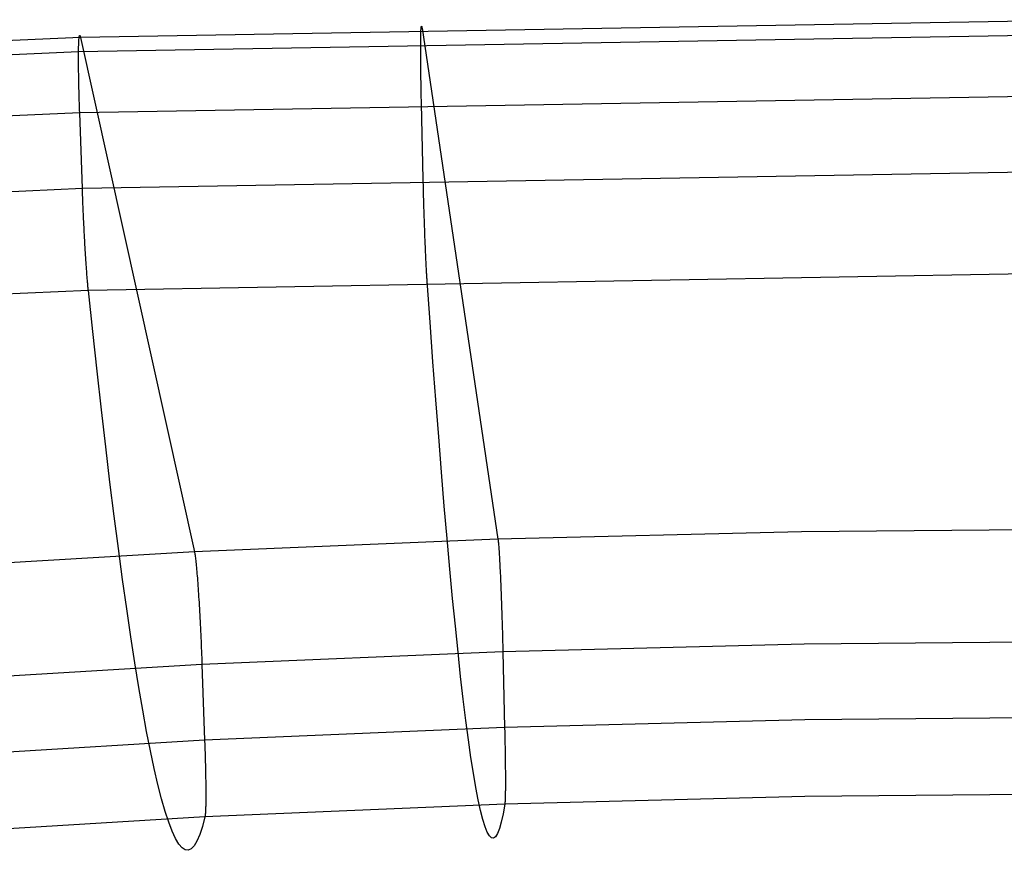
# Model space of a CAD drawing. Header units: millimetres. Extents: x 119 to 175.9, y -203.1 to -153.8.
# Tile 175 of 256: x 144.1 to 147.2, y -156.4 to -153.8. Entities that reach past the tile are written whole.
import ezdxf

# ---------------------------------------------------------------- set-up
doc = ezdxf.new("R2010")
doc.units = ezdxf.units.MM
doc.header["$MEASUREMENT"] = 0
doc.layers.add('Livello 03', color=5, linetype='Continuous', true_color=0x0000ff)

msp = doc.modelspace()

# ---------------------------------------------------------------- linework, layer by layer
at = {"layer": 'Livello 03'}
for p, q in [((147.4774, -153.7997, 66.1962), (144.3232, -153.8541, 66.1715)), ((145.3709, -153.8415, 66.3538), (145.3711, -153.8379, 66.3444)), ((145.3711, -153.8379, 66.3444), (145.3712, -153.8346, 66.3349)), ((145.3712, -153.8346, 66.3349), (145.3713, -153.8316, 66.3252)), ((145.3713, -153.8316, 66.3252), (145.3715, -153.8289, 66.3155)), ((145.3715, -153.8289, 66.3155), (145.3717, -153.8266, 66.3057)), ((145.3717, -153.8266, 66.3057), (145.3719, -153.8246, 66.2958)), ((145.3719, -153.8246, 66.2958), (145.372, -153.823, 66.2858)), ((145.372, -153.823, 66.2858), (145.3722, -153.8217, 66.2758)), ((145.3722, -153.8217, 66.2758), (145.3725, -153.8207, 66.2658)), ((145.3725, -153.8207, 66.2658), (145.3727, -153.8201, 66.2557)), ((145.3727, -153.8201, 66.2557), (145.3729, -153.8198, 66.2456)), ((145.3729, -153.8198, 66.2456), (145.3732, -153.8199, 66.2355)), ((145.3732, -153.8199, 66.2355), (145.3734, -153.8203, 66.2254)), ((145.3734, -153.8203, 66.2254), (145.3737, -153.8211, 66.2154)), ((145.3737, -153.8211, 66.2154), (145.3739, -153.8222, 66.2053)), ((145.3739, -153.8222, 66.2053), (145.3742, -153.8236, 66.1953)), ((145.3742, -153.8236, 66.1953), (145.3745, -153.8254, 66.1854)), ((145.3745, -153.8254, 66.1854), (145.6081, -155.4, 58.2113)), ((144.3232, -153.8541, 66.1715), (142.2224, -153.9486, 66.1242)), ((147.4774, -153.8443, 66.4178), (144.3172, -153.8984, 66.3936)), ((144.3178, -153.874, 66.3494), (144.3179, -153.87, 66.3401)), ((144.3179, -153.87, 66.3401), (144.3181, -153.8664, 66.3307)), ((144.3181, -153.8664, 66.3307), (144.3183, -153.8631, 66.3211)), ((144.3183, -153.8631, 66.3211), (144.3185, -153.8601, 66.3114)), ((144.3185, -153.8601, 66.3114), (144.3188, -153.8575, 66.3017)), ((144.3188, -153.8575, 66.3017), (144.319, -153.8552, 66.2919)), ((144.319, -153.8552, 66.2919), (144.3193, -153.8532, 66.282)), ((144.3193, -153.8532, 66.282), (144.3196, -153.8515, 66.272)), ((144.3196, -153.8515, 66.272), (144.3199, -153.8502, 66.262)), ((144.3199, -153.8502, 66.262), (144.3202, -153.8493, 66.2519)), ((144.3202, -153.8493, 66.2519), (144.3205, -153.8487, 66.2418)), ((144.3205, -153.8487, 66.2418), (144.3209, -153.8484, 66.2317)), ((144.3209, -153.8484, 66.2317), (144.3212, -153.8485, 66.2216)), ((144.3212, -153.8485, 66.2216), (144.3216, -153.8489, 66.2115)), ((144.3216, -153.8489, 66.2115), (144.322, -153.8497, 66.2015)), ((144.322, -153.8497, 66.2015), (144.3224, -153.8508, 66.1914)), ((144.3224, -153.8508, 66.1914), (144.3228, -153.8523, 66.1814)), ((144.3228, -153.8523, 66.1814), (144.3232, -153.8541, 66.1715)), ((144.3232, -153.8541, 66.1715), (144.6741, -155.4385, 58.1928)), ((145.3704, -153.8757, 66.4155), (145.3705, -153.8699, 66.4072)), ((145.3705, -153.8644, 66.3987), (145.3706, -153.8592, 66.3901)), ((145.3705, -153.8699, 66.4072), (145.3705, -153.8644, 66.3987)), ((145.3706, -153.8543, 66.3812), (145.3707, -153.8498, 66.3722)), ((145.3706, -153.8592, 66.3901), (145.3706, -153.8543, 66.3812)), ((145.3707, -153.8498, 66.3722), (145.3708, -153.8455, 66.3631)), ((145.3708, -153.8455, 66.3631), (145.3709, -153.8415, 66.3538)), ((144.3172, -153.8984, 66.3936), (142.2127, -153.9923, 66.3475)), ((144.3172, -153.8984, 66.3936), (144.3173, -153.8929, 66.3851)), ((144.3172, -153.9041, 66.4019), (144.3172, -153.8984, 66.3936)), ((144.3173, -153.8929, 66.3851), (144.3174, -153.8877, 66.3764)), ((144.3174, -153.8877, 66.3764), (144.3175, -153.8828, 66.3676)), ((144.3175, -153.8828, 66.3676), (144.3176, -153.8783, 66.3585)), ((144.3176, -153.8783, 66.3585), (144.3178, -153.874, 66.3494)), ((145.3704, -153.8817, 66.4236), (145.3704, -153.8757, 66.4155)), ((145.3704, -153.888, 66.4314), (145.3704, -153.8817, 66.4236)), ((145.3704, -153.8946, 66.4391), (145.3704, -153.888, 66.4314)), ((145.3704, -153.9015, 66.4465), (145.3704, -153.8946, 66.4391)), ((144.3171, -153.9102, 66.41), (144.3172, -153.9041, 66.4019)), ((144.3171, -153.9165, 66.4179), (144.3171, -153.9102, 66.41)), ((144.3171, -153.9231, 66.4256), (144.3171, -153.9165, 66.4179)), ((144.3172, -153.9299, 66.433), (144.3171, -153.9231, 66.4256)), ((144.3172, -153.937, 66.4402), (144.3172, -153.9299, 66.433)), ((145.3704, -153.9085, 66.4537), (145.3704, -153.9015, 66.4465)), ((145.3705, -153.9159, 66.4606), (145.3704, -153.9085, 66.4537)), ((145.3705, -153.9234, 66.4673), (145.3705, -153.9159, 66.4606)), ((145.3706, -153.9312, 66.4737), (145.3705, -153.9234, 66.4673)), ((144.3173, -153.9443, 66.4472), (144.3172, -153.937, 66.4402)), ((144.3174, -153.9519, 66.4539), (144.3173, -153.9443, 66.4472)), ((144.3175, -153.9597, 66.4603), (144.3174, -153.9519, 66.4539)), ((144.3176, -153.9677, 66.4665), (144.3175, -153.9597, 66.4603)), ((145.3707, -153.9392, 66.4799), (145.3706, -153.9312, 66.4737)), ((145.3707, -153.9474, 66.4858), (145.3707, -153.9392, 66.4799)), ((145.3709, -153.9558, 66.4914), (145.3707, -153.9474, 66.4858)), ((145.371, -153.9644, 66.4967), (145.3709, -153.9558, 66.4914)), ((144.3177, -153.9759, 66.4724), (144.3176, -153.9677, 66.4665)), ((144.3179, -153.9843, 66.478), (144.3177, -153.9759, 66.4724)), ((144.318, -153.9929, 66.4833), (144.3179, -153.9843, 66.478)), ((145.3711, -153.9732, 66.5017), (145.371, -153.9644, 66.4967)), ((145.3712, -153.9821, 66.5064), (145.3711, -153.9732, 66.5017)), ((145.3714, -153.9912, 66.5108), (145.3712, -153.9821, 66.5064)), ((145.3715, -154.0005, 66.5148), (145.3714, -153.9912, 66.5108)), ((144.3182, -154.0017, 66.4883), (144.318, -153.9929, 66.4833)), ((144.3184, -154.0106, 66.4931), (144.3182, -154.0017, 66.4883)), ((144.3187, -154.0197, 66.4975), (144.3184, -154.0106, 66.4931)), ((144.3189, -154.0289, 66.5016), (144.3187, -154.0197, 66.4975)), ((145.3717, -154.0098, 66.5186), (145.3715, -154.0005, 66.5148)), ((145.3719, -154.0193, 66.5221), (145.3717, -154.0098, 66.5186)), ((145.3721, -154.0289, 66.5252), (145.3719, -154.0193, 66.5221)), ((144.3192, -154.0383, 66.5054), (144.3189, -154.0289, 66.5016)), ((144.3195, -154.0478, 66.5088), (144.3192, -154.0383, 66.5054)), ((144.3198, -154.0574, 66.512), (144.3195, -154.0478, 66.5088)), ((147.4774, -154.0326, 66.5428), (144.3207, -154.0868, 66.5194)), ((145.3723, -154.0386, 66.528), (145.3721, -154.0289, 66.5252)), ((145.3725, -154.0484, 66.5304), (145.3723, -154.0386, 66.528)), ((145.3727, -154.0583, 66.5325), (145.3725, -154.0484, 66.5304)), ((144.3201, -154.0671, 66.5148), (144.3198, -154.0574, 66.512)), ((144.3204, -154.0769, 66.5172), (144.3201, -154.0671, 66.5148)), ((144.3207, -154.0868, 66.5194), (144.3204, -154.0769, 66.5172)), ((145.3781, -154.2911, 66.5783), (145.3727, -154.0583, 66.5325)), ((144.3207, -154.0868, 66.5194), (142.2195, -154.1809, 66.475)), ((144.329, -154.3197, 66.5656), (144.3207, -154.0868, 66.5194)), ((147.4775, -154.2654, 66.5883), (144.329, -154.3197, 66.5656)), ((145.3782, -154.2964, 66.5793), (145.3781, -154.2911, 66.5783)), ((144.329, -154.3197, 66.5656), (142.2343, -154.4144, 66.5229)), ((144.3292, -154.325, 66.5667), (144.329, -154.3197, 66.5656)), ((144.3294, -154.3304, 66.5676), (144.3292, -154.325, 66.5667)), ((145.3784, -154.3018, 66.5802), (145.3782, -154.2964, 66.5793)), ((145.3785, -154.3072, 66.581), (145.3784, -154.3018, 66.5802)), ((145.3786, -154.3126, 66.5817), (145.3785, -154.3072, 66.581)), ((145.3788, -154.3181, 66.5823), (145.3786, -154.3126, 66.5817)), ((145.3789, -154.3236, 66.5828), (145.3788, -154.3181, 66.5823)), ((145.3791, -154.3292, 66.5832), (145.3789, -154.3236, 66.5828)), ((144.3296, -154.3358, 66.5684), (144.3294, -154.3304, 66.5676)), ((144.3298, -154.3413, 66.5691), (144.3296, -154.3358, 66.5684)), ((144.33, -154.3467, 66.5697), (144.3298, -154.3413, 66.5691)), ((144.3302, -154.3523, 66.5703), (144.33, -154.3467, 66.5697)), ((144.3304, -154.3579, 66.5707), (144.3302, -154.3523, 66.5703)), ((145.3792, -154.3348, 66.5835), (145.3791, -154.3292, 66.5832)), ((145.3794, -154.3404, 66.5837), (145.3792, -154.3348, 66.5835)), ((145.3795, -154.3461, 66.5838), (145.3794, -154.3404, 66.5837)), ((145.3797, -154.3518, 66.5838), (145.3795, -154.3461, 66.5838)), ((145.3798, -154.3575, 66.5837), (145.3797, -154.3518, 66.5838)), ((144.3306, -154.3635, 66.571), (144.3304, -154.3579, 66.5707)), ((144.3309, -154.3691, 66.5712), (144.3306, -154.3635, 66.571)), ((144.3311, -154.3748, 66.5713), (144.3309, -154.3691, 66.5712)), ((144.3313, -154.3804, 66.5713), (144.3311, -154.3748, 66.5713)), ((144.3316, -154.3862, 66.5712), (144.3313, -154.3804, 66.5713)), ((145.38, -154.3632, 66.5835), (145.3798, -154.3575, 66.5837)), ((145.3802, -154.3689, 66.5831), (145.38, -154.3632, 66.5835)), ((145.3803, -154.3747, 66.5826), (145.3802, -154.3689, 66.5831)), ((145.3805, -154.3804, 66.5821), (145.3803, -154.3747, 66.5826)), ((145.3807, -154.3862, 66.5814), (145.3805, -154.3804, 66.5821)), ((144.3318, -154.3919, 66.571), (144.3316, -154.3862, 66.5712)), ((144.3321, -154.3976, 66.5706), (144.3318, -154.3919, 66.571)), ((144.3324, -154.4034, 66.5702), (144.3321, -154.3976, 66.5706)), ((144.3326, -154.4091, 66.5696), (144.3324, -154.4034, 66.5702)), ((144.3329, -154.4149, 66.5689), (144.3326, -154.4091, 66.5696)), ((144.3332, -154.4207, 66.5681), (144.3329, -154.4149, 66.5689)), ((145.3809, -154.392, 66.5806), (145.3807, -154.3862, 66.5814)), ((145.381, -154.3977, 66.5796), (145.3809, -154.392, 66.5806)), ((145.3812, -154.4035, 66.5786), (145.381, -154.3977, 66.5796)), ((145.3814, -154.4093, 66.5774), (145.3812, -154.4035, 66.5786)), ((145.3816, -154.415, 66.5761), (145.3814, -154.4093, 66.5774)), ((145.3818, -154.4207, 66.5748), (145.3816, -154.415, 66.5761)), ((144.3334, -154.4265, 66.5672), (144.3332, -154.4207, 66.5681)), ((144.3337, -154.4322, 66.5662), (144.3334, -154.4265, 66.5672)), ((144.334, -154.438, 66.565), (144.3337, -154.4322, 66.5662)), ((144.3343, -154.4437, 66.5637), (144.334, -154.438, 66.565)), ((144.3346, -154.4495, 66.5624), (144.3343, -154.4437, 66.5637)), ((145.382, -154.4264, 66.5732), (145.3818, -154.4207, 66.5748)), ((145.3822, -154.4321, 66.5716), (145.382, -154.4264, 66.5732)), ((145.3824, -154.4378, 66.5699), (145.3822, -154.4321, 66.5716)), ((145.3826, -154.4434, 66.568), (145.3824, -154.4378, 66.5699)), ((145.3828, -154.449, 66.566), (145.3826, -154.4434, 66.568)), ((144.3349, -154.4552, 66.5608), (144.3346, -154.4495, 66.5624)), ((144.3352, -154.4609, 66.5592), (144.3349, -154.4552, 66.5608)), ((144.3355, -154.4665, 66.5575), (144.3352, -154.4609, 66.5592)), ((144.3358, -154.4722, 66.5556), (144.3355, -154.4665, 66.5575)), ((144.3361, -154.4778, 66.5537), (144.3358, -154.4722, 66.5556)), ((145.383, -154.4546, 66.5639), (145.3828, -154.449, 66.566)), ((145.3832, -154.4601, 66.5617), (145.383, -154.4546, 66.5639)), ((145.3834, -154.4656, 66.5594), (145.3832, -154.4601, 66.5617)), ((145.3836, -154.471, 66.557), (145.3834, -154.4656, 66.5594)), ((145.3838, -154.4764, 66.5545), (145.3836, -154.471, 66.557)), ((145.384, -154.4817, 66.5518), (145.3838, -154.4764, 66.5545)), ((144.3364, -154.4834, 66.5516), (144.3361, -154.4778, 66.5537)), ((144.3367, -154.4889, 66.5494), (144.3364, -154.4834, 66.5516)), ((144.337, -154.4944, 66.5471), (144.3367, -154.4889, 66.5494)), ((144.3373, -154.4998, 66.5447), (144.337, -154.4944, 66.5471)), ((144.3377, -154.5052, 66.5422), (144.3373, -154.4998, 66.5447)), ((144.338, -154.5105, 66.5395), (144.3377, -154.5052, 66.5422)), ((145.3843, -154.487, 66.5491), (145.384, -154.4817, 66.5518)), ((145.3845, -154.4922, 66.5462), (145.3843, -154.487, 66.5491)), ((145.3847, -154.4974, 66.5433), (145.3845, -154.4922, 66.5462)), ((145.3849, -154.5024, 66.5402), (145.3847, -154.4974, 66.5433)), ((145.3851, -154.5075, 66.5371), (145.3849, -154.5024, 66.5402)), ((144.3383, -154.5158, 66.5368), (144.338, -154.5105, 66.5395)), ((144.3386, -154.521, 66.5339), (144.3383, -154.5158, 66.5368)), ((144.3389, -154.5262, 66.531), (144.3386, -154.521, 66.5339)), ((144.3393, -154.5313, 66.528), (144.3389, -154.5262, 66.531)), ((144.3396, -154.5363, 66.5248), (144.3393, -154.5313, 66.528)), ((144.3399, -154.5413, 66.5216), (144.3396, -154.5363, 66.5248)), ((145.3853, -154.5124, 66.5338), (145.3851, -154.5075, 66.5371)), ((145.3855, -154.5173, 66.5305), (145.3853, -154.5124, 66.5338)), ((145.3858, -154.5221, 66.5271), (145.3855, -154.5173, 66.5305)), ((145.386, -154.5268, 66.5236), (145.3858, -154.5221, 66.5271)), ((145.3862, -154.5314, 66.52), (145.386, -154.5268, 66.5236)), ((145.3864, -154.536, 66.5163), (145.3862, -154.5314, 66.52)), ((145.3866, -154.5404, 66.5125), (145.3864, -154.536, 66.5163)), ((144.3402, -154.5461, 66.5182), (144.3399, -154.5413, 66.5216)), ((144.3406, -154.5509, 66.5148), (144.3402, -154.5461, 66.5182)), ((144.3409, -154.5557, 66.5113), (144.3406, -154.5509, 66.5148)), ((144.3412, -154.5603, 66.5077), (144.3409, -154.5557, 66.5113)), ((144.3415, -154.5649, 66.504), (144.3412, -154.5603, 66.5077)), ((144.3419, -154.5693, 66.5003), (144.3415, -154.5649, 66.504)), ((145.3868, -154.5448, 66.5087), (145.3866, -154.5404, 66.5125)), ((145.387, -154.5491, 66.5047), (145.3868, -154.5448, 66.5087)), ((145.3873, -154.5533, 66.5008), (145.387, -154.5491, 66.5047)), ((145.3875, -154.5574, 66.4967), (145.3873, -154.5533, 66.5008)), ((145.3877, -154.5614, 66.4926), (145.3875, -154.5574, 66.4967)), ((145.3879, -154.5653, 66.4884), (145.3877, -154.5614, 66.4926)), ((145.3881, -154.5691, 66.4842), (145.3879, -154.5653, 66.4884)), ((144.3422, -154.5737, 66.4964), (144.3419, -154.5693, 66.5003)), ((144.3425, -154.578, 66.4925), (144.3422, -154.5737, 66.4964)), ((144.3428, -154.5822, 66.4885), (144.3425, -154.578, 66.4925)), ((144.3432, -154.5863, 66.4845), (144.3428, -154.5822, 66.4885)), ((144.3435, -154.5904, 66.4804), (144.3432, -154.5863, 66.4845)), ((144.3438, -154.5943, 66.4762), (144.3435, -154.5904, 66.4804)), ((144.3441, -154.5981, 66.472), (144.3438, -154.5943, 66.4762)), ((147.4776, -154.5786, 66.4443), (144.3474, -154.6336, 66.4224)), ((145.3883, -154.5729, 66.4799), (145.3881, -154.5691, 66.4842)), ((145.3885, -154.5765, 66.4755), (145.3883, -154.5729, 66.4799)), ((145.3887, -154.58, 66.4711), (145.3885, -154.5765, 66.4755)), ((145.3889, -154.5834, 66.4667), (145.3887, -154.58, 66.4711)), ((145.3891, -154.5868, 66.4622), (145.3889, -154.5834, 66.4667)), ((145.3893, -154.59, 66.4577), (145.3891, -154.5868, 66.4622)), ((145.3895, -154.5931, 66.4531), (145.3893, -154.59, 66.4577)), ((145.3897, -154.5961, 66.4485), (145.3895, -154.5931, 66.4531)), ((145.3899, -154.599, 66.4439), (145.3897, -154.5961, 66.4485)), ((144.3444, -154.6018, 66.4677), (144.3441, -154.5981, 66.472)), ((144.3447, -154.6055, 66.4633), (144.3444, -154.6018, 66.4677)), ((144.345, -154.609, 66.4589), (144.3447, -154.6055, 66.4633)), ((144.3453, -154.6124, 66.4545), (144.345, -154.609, 66.4589)), ((144.3456, -154.6157, 66.45), (144.3453, -154.6124, 66.4545)), ((144.3459, -154.619, 66.4455), (144.3456, -154.6157, 66.45)), ((144.3462, -154.6221, 66.4409), (144.3459, -154.619, 66.4455)), ((144.3465, -154.6251, 66.4364), (144.3462, -154.6221, 66.4409)), ((144.3468, -154.628, 66.4317), (144.3465, -154.6251, 66.4364)), ((144.3471, -154.6309, 66.4271), (144.3468, -154.628, 66.4317)), ((145.3901, -154.6018, 66.4393), (145.3899, -154.599, 66.4439)), ((145.3903, -154.6046, 66.4346), (145.3901, -154.6018, 66.4393)), ((145.3992, -154.7309, 66.2071), (145.3903, -154.6046, 66.4346)), ((144.3474, -154.6336, 66.4224), (142.2663, -154.7297, 66.3811)), ((144.3474, -154.6336, 66.4224), (144.3471, -154.6309, 66.4271)), ((144.3608, -154.7602, 66.195), (144.3474, -154.6336, 66.4224)), ((145.4081, -154.853, 65.9765), (145.3992, -154.7309, 66.2071)), ((144.3742, -154.8827, 65.9643), (144.3608, -154.7602, 66.195)), ((145.4169, -154.9709, 65.7428), (145.4081, -154.853, 65.9765)), ((144.3875, -155.0009, 65.7307), (144.3742, -154.8827, 65.9643)), ((145.4257, -155.0843, 65.5062), (145.4169, -154.9709, 65.7428)), ((144.4008, -155.1148, 65.494), (144.3875, -155.0009, 65.7307)), ((145.4344, -155.1933, 65.2668), (145.4257, -155.0843, 65.5062)), ((144.4139, -155.2241, 65.2546), (144.4008, -155.1148, 65.494)), ((145.4431, -155.2977, 65.0247), (145.4344, -155.1933, 65.2668)), ((144.427, -155.3288, 65.0125), (144.4139, -155.2241, 65.2546)), ((145.4517, -155.3975, 64.78), (145.4431, -155.2977, 65.0247)), ((144.4399, -155.4289, 64.7678), (144.427, -155.3288, 65.0125)), ((146.5427, -155.3769, 58.2217), (145.6081, -155.4, 58.2113)), ((147.4776, -155.3689, 58.225), (146.5427, -155.3769, 58.2217)), ((145.6081, -155.4, 58.2113), (144.6741, -155.4385, 58.1928)), ((145.4602, -155.4924, 64.533), (145.4517, -155.3975, 64.78)), ((145.6081, -155.4, 58.2113), (145.6084, -155.4022, 58.2013)), ((145.6084, -155.4022, 58.2013), (145.6087, -155.4047, 58.1913)), ((145.6087, -155.4047, 58.1913), (145.609, -155.4075, 58.1814)), ((145.609, -155.4075, 58.1814), (145.6094, -155.4107, 58.1716)), ((145.6094, -155.4107, 58.1716), (145.6097, -155.4143, 58.1619)), ((145.6097, -155.4143, 58.1619), (145.61, -155.4182, 58.1524)), ((144.6741, -155.4385, 58.1928), (143.7413, -155.4934, 58.1638)), ((144.4527, -155.5242, 64.5207), (144.4399, -155.4289, 64.7678)), ((144.6741, -155.4385, 58.1928), (144.6745, -155.4407, 58.1827)), ((144.6745, -155.4407, 58.1827), (144.675, -155.4432, 58.1728)), ((144.675, -155.4432, 58.1728), (144.6754, -155.4461, 58.1629)), ((144.6754, -155.4461, 58.1629), (144.6759, -155.4493, 58.1531)), ((145.61, -155.4182, 58.1524), (145.6104, -155.4224, 58.143)), ((145.6104, -155.4224, 58.143), (145.6107, -155.4269, 58.1338)), ((145.6107, -155.4269, 58.1338), (145.6111, -155.4318, 58.1247)), ((145.6111, -155.4318, 58.1247), (145.6114, -155.437, 58.1158)), ((145.6114, -155.437, 58.1158), (145.6118, -155.4424, 58.1071)), ((145.6118, -155.4424, 58.1071), (145.6121, -155.4482, 58.0986)), ((144.6759, -155.4493, 58.1531), (144.6764, -155.4529, 58.1434)), ((144.6764, -155.4529, 58.1434), (144.6769, -155.4567, 58.1339)), ((144.6769, -155.4567, 58.1339), (144.6774, -155.461, 58.1245)), ((144.6774, -155.461, 58.1245), (144.678, -155.4655, 58.1152)), ((144.678, -155.4655, 58.1152), (144.6785, -155.4704, 58.1062)), ((144.6785, -155.4704, 58.1062), (144.679, -155.4756, 58.0973)), ((144.679, -155.4756, 58.0973), (144.6796, -155.4811, 58.0886)), ((145.6121, -155.4482, 58.0986), (145.6125, -155.4543, 58.0903)), ((145.6125, -155.4543, 58.0903), (145.6129, -155.4607, 58.0822)), ((145.6129, -155.4607, 58.0822), (145.6132, -155.4673, 58.0743)), ((145.6132, -155.4673, 58.0743), (145.6136, -155.4742, 58.0667)), ((145.6136, -155.4742, 58.0667), (145.614, -155.4814, 58.0593)), ((144.6796, -155.4811, 58.0886), (144.6801, -155.4869, 58.08)), ((144.6801, -155.4869, 58.08), (144.6807, -155.493, 58.0717)), ((144.6807, -155.493, 58.0717), (144.6812, -155.4993, 58.0636)), ((144.6812, -155.4993, 58.0636), (144.6818, -155.506, 58.0558)), ((144.6818, -155.506, 58.0558), (144.6824, -155.5129, 58.0482)), ((145.4687, -155.5825, 64.2837), (145.4602, -155.4924, 64.533)), ((145.614, -155.4814, 58.0593), (145.6144, -155.4888, 58.0521)), ((145.6144, -155.4888, 58.0521), (145.6147, -155.4965, 58.0453)), ((145.6147, -155.4965, 58.0453), (145.6151, -155.5044, 58.0387)), ((145.6151, -155.5044, 58.0387), (145.6155, -155.5125, 58.0324)), ((144.4654, -155.6147, 64.2713), (144.4527, -155.5242, 64.5207)), ((144.6824, -155.5129, 58.0482), (144.6829, -155.5201, 58.0408)), ((144.6829, -155.5201, 58.0408), (144.6835, -155.5275, 58.0337)), ((144.6835, -155.5275, 58.0337), (144.6841, -155.5352, 58.0268)), ((144.6841, -155.5352, 58.0268), (144.6846, -155.5431, 58.0202)), ((145.6155, -155.5125, 58.0324), (145.6159, -155.5208, 58.0263)), ((145.6159, -155.5208, 58.0263), (145.6162, -155.5294, 58.0206)), ((145.6162, -155.5294, 58.0206), (145.6166, -155.5381, 58.0152)), ((144.6846, -155.5431, 58.0202), (144.6852, -155.5513, 58.0139)), ((144.6852, -155.5513, 58.0139), (144.6858, -155.5596, 58.0079)), ((144.6858, -155.5596, 58.0079), (144.6863, -155.5682, 58.0022)), ((145.6166, -155.5381, 58.0152), (145.617, -155.5471, 58.0101)), ((145.617, -155.5471, 58.0101), (145.6174, -155.5562, 58.0052)), ((145.6174, -155.5562, 58.0052), (145.6177, -155.5654, 58.0008)), ((145.6177, -155.5654, 58.0008), (145.6181, -155.5748, 57.9966)), ((144.6863, -155.5682, 58.0022), (144.6869, -155.5769, 57.9967)), ((144.6869, -155.5769, 57.9967), (144.6875, -155.5859, 57.9916)), ((144.6875, -155.5859, 57.9916), (144.688, -155.595, 57.9868)), ((144.688, -155.595, 57.9868), (144.6886, -155.6043, 57.9824)), ((145.477, -155.6677, 64.0322), (145.4687, -155.5825, 64.2837)), ((145.6181, -155.5748, 57.9966), (145.6184, -155.5844, 57.9928)), ((145.6184, -155.5844, 57.9928), (145.6188, -155.5941, 57.9893)), ((145.6188, -155.5941, 57.9893), (145.6191, -155.6039, 57.9861)), ((144.478, -155.7002, 64.0198), (144.4654, -155.6147, 64.2713)), ((144.6886, -155.6043, 57.9824), (144.6891, -155.6137, 57.9782)), ((144.6891, -155.6137, 57.9782), (144.6897, -155.6233, 57.9744)), ((144.6897, -155.6233, 57.9744), (144.6902, -155.6329, 57.9709)), ((145.6191, -155.6039, 57.9861), (145.6195, -155.6138, 57.9833)), ((145.6195, -155.6138, 57.9833), (145.6198, -155.6238, 57.9808)), ((145.6198, -155.6238, 57.9808), (145.6201, -155.6338, 57.9787)), ((144.6902, -155.6329, 57.9709), (144.6907, -155.6428, 57.9678)), ((144.6907, -155.6428, 57.9678), (144.6912, -155.6527, 57.965)), ((144.6912, -155.6527, 57.965), (144.6917, -155.6627, 57.9625)), ((145.6201, -155.6338, 57.9787), (145.6205, -155.644, 57.977)), ((145.6205, -155.644, 57.977), (145.6208, -155.6542, 57.9756)), ((145.6208, -155.6542, 57.9756), (145.6211, -155.6644, 57.9745)), ((144.6917, -155.6627, 57.9625), (144.6922, -155.6728, 57.9604)), ((144.6922, -155.6728, 57.9604), (144.6927, -155.6829, 57.9587)), ((144.6927, -155.6829, 57.9587), (144.6932, -155.6931, 57.9573)), ((145.4853, -155.7479, 63.7788), (145.477, -155.6677, 64.0322)), ((145.6211, -155.6644, 57.9745), (145.6214, -155.6747, 57.9738)), ((145.6214, -155.6747, 57.9738), (145.6217, -155.685, 57.9735)), ((145.6217, -155.685, 57.9735), (145.622, -155.6953, 57.9735)), ((144.4904, -155.7807, 63.7662), (144.478, -155.7002, 64.0198)), ((144.6932, -155.6931, 57.9573), (144.6937, -155.7034, 57.9563)), ((144.6937, -155.7034, 57.9563), (144.6942, -155.7137, 57.9556)), ((144.6942, -155.7137, 57.9556), (144.6946, -155.724, 57.9553)), ((145.622, -155.6953, 57.9735), (145.6223, -155.7056, 57.9739)), ((145.6223, -155.7056, 57.9739), (145.6225, -155.7158, 57.9746)), ((145.6225, -155.7158, 57.9746), (145.6228, -155.7261, 57.9757)), ((147.4776, -155.715, 57.9923), (146.5503, -155.723, 57.9891)), ((144.6946, -155.724, 57.9553), (144.695, -155.7343, 57.9553)), ((144.695, -155.7343, 57.9553), (144.6955, -155.7446, 57.9557)), ((144.6955, -155.7446, 57.9557), (144.6959, -155.7548, 57.9565)), ((145.6233, -155.7464, 57.979), (144.697, -155.7854, 57.9609)), ((145.4934, -155.823, 63.5235), (145.4853, -155.7479, 63.7788)), ((145.6228, -155.7261, 57.9757), (145.623, -155.7363, 57.9772)), ((145.623, -155.7363, 57.9772), (145.6233, -155.7464, 57.979)), ((146.5503, -155.723, 57.9891), (145.6233, -155.7464, 57.979)), ((145.6233, -155.7464, 57.979), (145.6287, -155.9794, 58.0248)), ((144.6959, -155.7548, 57.9565), (144.6963, -155.7651, 57.9576)), ((144.6963, -155.7651, 57.9576), (144.6966, -155.7753, 57.9591)), ((144.6966, -155.7753, 57.9591), (144.697, -155.7854, 57.9609)), ((144.697, -155.7854, 57.9609), (143.7723, -155.8412, 57.9325)), ((144.5027, -155.8562, 63.5109), (144.4904, -155.7807, 63.7662)), ((144.697, -155.7854, 57.9609), (144.7052, -156.0186, 58.0072)), ((145.5015, -155.893, 63.2665), (145.4934, -155.823, 63.5235)), ((144.5148, -155.9265, 63.2538), (144.5027, -155.8562, 63.5109)), ((145.5095, -155.9578, 63.0081), (145.5015, -155.893, 63.2665)), ((144.5268, -155.9916, 62.9952), (144.5148, -155.9265, 63.2538)), ((145.5173, -156.0174, 62.7482), (145.5095, -155.9578, 63.0081)), ((146.5529, -155.956, 58.0346), (145.6287, -155.9794, 58.0248)), ((147.4775, -155.9479, 58.0378), (146.5529, -155.956, 58.0346)), ((144.5385, -156.0515, 62.7352), (144.5268, -155.9916, 62.9952)), ((145.6287, -155.9794, 58.0248), (144.7052, -156.0186, 58.0072)), ((145.6287, -155.9794, 58.0248), (145.6288, -155.9847, 58.0259)), ((145.6288, -155.9847, 58.0259), (145.6289, -155.99, 58.0271)), ((145.6289, -155.99, 58.0271), (145.629, -155.9954, 58.0284)), ((144.7052, -156.0186, 58.0072), (143.7837, -156.0746, 57.9795)), ((144.7052, -156.0186, 58.0072), (144.7054, -156.0239, 58.0083)), ((145.525, -156.0717, 62.4871), (145.5173, -156.0174, 62.7482)), ((145.629, -155.9954, 58.0284), (145.6291, -156.0007, 58.0298)), ((145.6291, -156.0007, 58.0298), (145.6293, -156.006, 58.0313)), ((145.6293, -156.006, 58.0313), (145.6294, -156.0113, 58.0329)), ((145.6294, -156.0113, 58.0329), (145.6295, -156.0167, 58.0347)), ((145.6295, -156.0167, 58.0347), (145.6296, -156.022, 58.0365)), ((145.6296, -156.022, 58.0365), (145.6297, -156.0273, 58.0385)), ((144.5501, -156.1062, 62.474), (144.5385, -156.0515, 62.7352)), ((144.7054, -156.0239, 58.0083), (144.7056, -156.0292, 58.0095)), ((144.7056, -156.0292, 58.0095), (144.7058, -156.0345, 58.0109)), ((144.7058, -156.0345, 58.0109), (144.706, -156.0398, 58.0123)), ((144.706, -156.0398, 58.0123), (144.7061, -156.0452, 58.0138)), ((144.7061, -156.0452, 58.0138), (144.7063, -156.0505, 58.0154)), ((144.7063, -156.0505, 58.0154), (144.7065, -156.0558, 58.0172)), ((145.6297, -156.0273, 58.0385), (145.6298, -156.0325, 58.0405)), ((145.6298, -156.0325, 58.0405), (145.6299, -156.0378, 58.0427)), ((145.6299, -156.0378, 58.0427), (145.63, -156.0431, 58.045)), ((145.63, -156.0431, 58.045), (145.63, -156.0483, 58.0474)), ((145.63, -156.0483, 58.0474), (145.6301, -156.0535, 58.0499)), ((144.7065, -156.0558, 58.0172), (144.7066, -156.0611, 58.019)), ((144.7066, -156.0611, 58.019), (144.7068, -156.0664, 58.021)), ((144.7068, -156.0664, 58.021), (144.7069, -156.0717, 58.0231)), ((144.7069, -156.0717, 58.0231), (144.7071, -156.077, 58.0253)), ((144.7071, -156.077, 58.0253), (144.7072, -156.0822, 58.0276)), ((144.7072, -156.0822, 58.0276), (144.7074, -156.0875, 58.03)), ((145.5326, -156.1207, 62.225), (145.525, -156.0717, 62.4871)), ((145.6301, -156.0535, 58.0499), (145.6302, -156.0586, 58.0525)), ((145.6302, -156.0586, 58.0525), (145.6303, -156.0638, 58.0553)), ((145.6303, -156.0638, 58.0553), (145.6304, -156.0688, 58.0581)), ((145.6304, -156.0688, 58.0581), (145.6304, -156.0739, 58.061)), ((145.6304, -156.0739, 58.061), (145.6305, -156.0789, 58.0641)), ((145.6305, -156.0789, 58.0641), (145.6306, -156.0838, 58.0673)), ((144.5616, -156.1555, 62.2117), (144.5501, -156.1062, 62.474)), ((144.7074, -156.0875, 58.03), (144.7075, -156.0927, 58.0325)), ((144.7075, -156.0927, 58.0325), (144.7076, -156.0978, 58.0351)), ((144.7076, -156.0978, 58.0351), (144.7077, -156.1029, 58.0379)), ((144.7077, -156.1029, 58.0379), (144.7078, -156.108, 58.0407)), ((144.7078, -156.108, 58.0407), (144.7079, -156.1131, 58.0437)), ((144.7079, -156.1131, 58.0437), (144.7081, -156.1181, 58.0467)), ((145.6306, -156.0838, 58.0673), (145.6306, -156.0887, 58.0705)), ((145.6306, -156.0887, 58.0705), (145.6307, -156.0936, 58.0739)), ((145.6307, -156.0936, 58.0739), (145.6307, -156.0984, 58.0774)), ((145.6307, -156.0984, 58.0774), (145.6308, -156.1031, 58.0809)), ((145.6308, -156.1031, 58.0809), (145.6308, -156.1077, 58.0846)), ((145.6308, -156.1077, 58.0846), (145.6309, -156.1123, 58.0884)), ((145.6309, -156.1123, 58.0884), (145.6309, -156.1168, 58.0923)), ((144.7081, -156.1181, 58.0467), (144.7081, -156.123, 58.0499)), ((144.7081, -156.123, 58.0499), (144.7082, -156.1279, 58.0532)), ((144.7082, -156.1279, 58.0532), (144.7083, -156.1328, 58.0566)), ((144.7083, -156.1328, 58.0566), (144.7084, -156.1376, 58.0601)), ((144.7084, -156.1376, 58.0601), (144.7085, -156.1423, 58.0636)), ((144.7085, -156.1423, 58.0636), (144.7085, -156.1469, 58.0673)), ((145.5401, -156.1644, 61.962), (145.5326, -156.1207, 62.225)), ((145.6309, -156.1168, 58.0923), (145.6309, -156.1213, 58.0962)), ((145.6309, -156.1213, 58.0962), (145.6309, -156.1257, 58.1003)), ((145.6309, -156.1257, 58.1003), (145.631, -156.1299, 58.1044)), ((145.631, -156.1299, 58.1044), (145.631, -156.1341, 58.1087)), ((145.631, -156.1341, 58.1087), (145.631, -156.1383, 58.113)), ((145.631, -156.1383, 58.113), (145.631, -156.1423, 58.1174)), ((145.631, -156.1423, 58.1174), (145.631, -156.1462, 58.1218)), ((144.5728, -156.1995, 61.9485), (144.5616, -156.1555, 62.2117)), ((144.7085, -156.1469, 58.0673), (144.7086, -156.1515, 58.0711)), ((144.7086, -156.1515, 58.0711), (144.7087, -156.156, 58.075)), ((144.7087, -156.156, 58.075), (144.7087, -156.1605, 58.079)), ((144.7087, -156.1605, 58.079), (144.7087, -156.1648, 58.083)), ((144.7087, -156.1648, 58.083), (144.7088, -156.1691, 58.0872)), ((144.7088, -156.1691, 58.0872), (144.7088, -156.1733, 58.0915)), ((144.7088, -156.1733, 58.0915), (144.7088, -156.1775, 58.0958)), ((145.5475, -156.2027, 61.6983), (145.5401, -156.1644, 61.962)), ((145.631, -156.1645, 58.1453), (145.6309, -156.1679, 58.1502)), ((145.6309, -156.1679, 58.1502), (145.6309, -156.1711, 58.1552)), ((145.6309, -156.1711, 58.1552), (145.6309, -156.1742, 58.1602)), ((145.631, -156.1462, 58.1218), (145.631, -156.1501, 58.1264)), ((145.631, -156.1501, 58.1264), (145.631, -156.1538, 58.131)), ((145.631, -156.1538, 58.131), (145.631, -156.1575, 58.1357)), ((145.631, -156.1575, 58.1357), (145.631, -156.161, 58.1405)), ((145.631, -156.161, 58.1405), (145.631, -156.1645, 58.1453)), ((144.5838, -156.2381, 61.6846), (144.5728, -156.1995, 61.9485)), ((144.7088, -156.1775, 58.0958), (144.7088, -156.1815, 58.1002)), ((144.7088, -156.1815, 58.1002), (144.7088, -156.1854, 58.1047)), ((144.7088, -156.1854, 58.1047), (144.7088, -156.1893, 58.1093)), ((144.7088, -156.1893, 58.1093), (144.7088, -156.193, 58.1139)), ((144.7088, -156.193, 58.1139), (144.7088, -156.1967, 58.1186)), ((144.7088, -156.1967, 58.1186), (144.7088, -156.2002, 58.1234)), ((144.7088, -156.2002, 58.1234), (144.7088, -156.2037, 58.1282)), ((144.7088, -156.2037, 58.1282), (144.7088, -156.207, 58.1331)), ((145.5547, -156.2357, 61.434), (145.5475, -156.2027, 61.6983)), ((146.5532, -156.1921, 58.2869), (145.6292, -156.2155, 58.2774)), ((145.6302, -156.2034, 58.2233), (145.6301, -156.2051, 58.2288)), ((145.6303, -156.2016, 58.2179), (145.6302, -156.2034, 58.2233)), ((145.6304, -156.1976, 58.2072), (145.6303, -156.1997, 58.2126)), ((145.6303, -156.1997, 58.2126), (145.6303, -156.2016, 58.2179)), ((145.6305, -156.1955, 58.2018), (145.6304, -156.1976, 58.2072)), ((145.6306, -156.1908, 58.1912), (145.6305, -156.1932, 58.1965)), ((145.6305, -156.1932, 58.1965), (145.6305, -156.1955, 58.2018)), ((145.6307, -156.1857, 58.1807), (145.6306, -156.1883, 58.1859)), ((145.6306, -156.1883, 58.1859), (145.6306, -156.1908, 58.1912)), ((145.6308, -156.1802, 58.1704), (145.6307, -156.183, 58.1755)), ((145.6307, -156.183, 58.1755), (145.6307, -156.1857, 58.1807)), ((145.6309, -156.1742, 58.1602), (145.6308, -156.1773, 58.1653)), ((145.6308, -156.1773, 58.1653), (145.6308, -156.1802, 58.1704)), ((147.4774, -156.184, 58.29), (146.5532, -156.1921, 58.2869)), ((145.6292, -156.2155, 58.2774), (144.7062, -156.2546, 58.2605)), ((144.7082, -156.2323, 58.1795), (144.7081, -156.2346, 58.1848)), ((144.7083, -156.23, 58.1742), (144.7082, -156.2323, 58.1795)), ((144.7084, -156.2249, 58.1637), (144.7083, -156.2275, 58.1689)), ((144.7083, -156.2275, 58.1689), (144.7083, -156.23, 58.1742)), ((144.7085, -156.2222, 58.1585), (144.7084, -156.2249, 58.1637)), ((144.7086, -156.2194, 58.1533), (144.7085, -156.2222, 58.1585)), ((144.7087, -156.2134, 58.1431), (144.7086, -156.2164, 58.1482)), ((144.7086, -156.2164, 58.1482), (144.7086, -156.2194, 58.1533)), ((144.7088, -156.207, 58.1331), (144.7087, -156.2103, 58.1381)), ((144.7087, -156.2103, 58.1381), (144.7087, -156.2134, 58.1431)), ((145.6292, -156.2155, 58.2774), (145.6239, -156.2458, 58.5359)), ((145.6293, -156.2148, 58.272), (145.6292, -156.2155, 58.2774)), ((145.6294, -156.214, 58.2667), (145.6293, -156.2148, 58.272)), ((145.6295, -156.213, 58.2613), (145.6294, -156.214, 58.2667)), ((145.6296, -156.212, 58.2559), (145.6295, -156.213, 58.2613)), ((145.6297, -156.2108, 58.2504), (145.6296, -156.212, 58.2559)), ((145.6298, -156.2095, 58.245), (145.6297, -156.2108, 58.2504)), ((145.6299, -156.2082, 58.2396), (145.6298, -156.2095, 58.245)), ((145.63, -156.2067, 58.2342), (145.6299, -156.2082, 58.2396)), ((145.6301, -156.2051, 58.2288), (145.63, -156.2067, 58.2342)), ((144.7062, -156.2546, 58.2605), (143.7854, -156.3106, 58.2339)), ((144.5946, -156.2714, 61.4201), (144.5838, -156.2381, 61.6846)), ((144.7062, -156.2546, 58.2605), (144.6983, -156.2847, 58.5194)), ((144.7064, -156.2539, 58.2552), (144.7062, -156.2546, 58.2605)), ((144.7066, -156.253, 58.2498), (144.7064, -156.2539, 58.2552)), ((144.7067, -156.2521, 58.2444), (144.7066, -156.253, 58.2498)), ((144.7069, -156.2511, 58.2389), (144.7067, -156.2521, 58.2444)), ((144.707, -156.2499, 58.2335), (144.7069, -156.2511, 58.2389)), ((144.7071, -156.2486, 58.2281), (144.707, -156.2499, 58.2335)), ((144.7073, -156.2473, 58.2227), (144.7071, -156.2486, 58.2281)), ((144.7074, -156.2458, 58.2172), (144.7073, -156.2473, 58.2227)), ((144.7075, -156.2442, 58.2118), (144.7074, -156.2458, 58.2172)), ((144.7077, -156.2425, 58.2064), (144.7075, -156.2442, 58.2118)), ((144.7078, -156.2407, 58.201), (144.7077, -156.2425, 58.2064)), ((144.7079, -156.2388, 58.1956), (144.7078, -156.2407, 58.201)), ((144.708, -156.2367, 58.1902), (144.7079, -156.2388, 58.1956)), ((144.7081, -156.2346, 58.1848), (144.708, -156.2367, 58.1902)), ((145.5617, -156.2633, 61.1693), (145.5547, -156.2357, 61.434)), ((145.5687, -156.2854, 60.9043), (145.5617, -156.2633, 61.1693)), ((145.6239, -156.2458, 58.5359), (145.6184, -156.2711, 58.7958)), ((144.6052, -156.2993, 61.1552), (144.5946, -156.2714, 61.4201)), ((144.6983, -156.2847, 58.5194), (144.6901, -156.3097, 58.7795)), ((145.5754, -156.3023, 60.6393), (145.5687, -156.2854, 60.9043)), ((145.6128, -156.2913, 59.0568), (145.607, -156.3063, 59.3189)), ((145.6184, -156.2711, 58.7958), (145.6128, -156.2913, 59.0568)), ((144.6156, -156.3218, 60.8901), (144.6052, -156.2993, 61.1552)), ((144.6257, -156.3389, 60.6249), (144.6156, -156.3218, 60.8901)), ((144.6901, -156.3097, 58.7795), (144.6817, -156.3296, 59.0408)), ((145.582, -156.3137, 60.3744), (145.5754, -156.3023, 60.6393)), ((145.5885, -156.3198, 60.1098), (145.582, -156.3137, 60.3744)), ((145.5948, -156.3206, 59.8455), (145.5885, -156.3198, 60.1098)), ((145.601, -156.3161, 59.5818), (145.5948, -156.3206, 59.8455)), ((145.607, -156.3063, 59.3189), (145.601, -156.3161, 59.5818)), ((144.6357, -156.3506, 60.3597), (144.6257, -156.3389, 60.6249)), ((144.6454, -156.357, 60.0948), (144.6357, -156.3506, 60.3597)), ((144.664, -156.3538, 59.5664), (144.6548, -156.358, 59.8303)), ((144.673, -156.3443, 59.3032), (144.664, -156.3538, 59.5664)), ((144.6817, -156.3296, 59.0408), (144.673, -156.3443, 59.3032)), ((144.6548, -156.358, 59.8303), (144.6454, -156.357, 60.0948))]:
    msp.add_line(p, q, dxfattribs=at)

doc.saveas('drawing.dxf')
